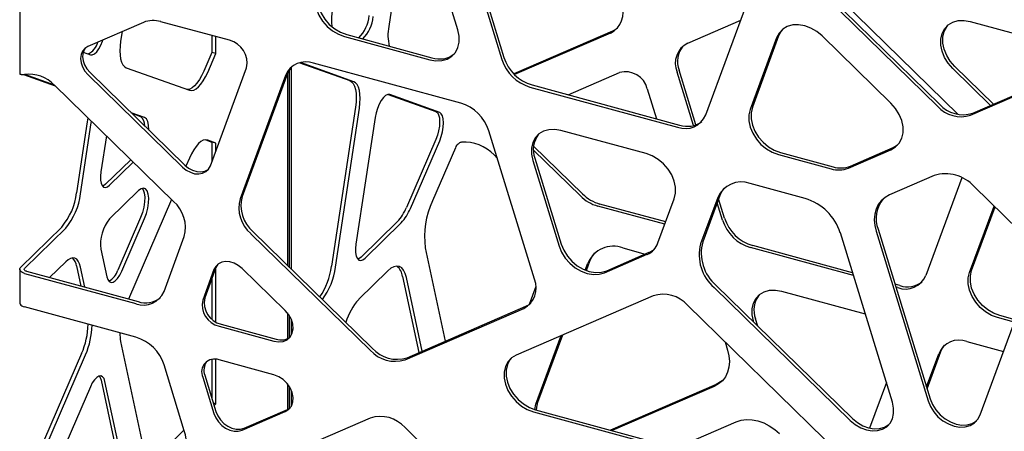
# Model space of a CAD drawing. Header units: millimetres. Extents: x -217 to 5933, y 23 to 4888.
# Tile 18 of 40: x 3871 to 4136, y 3008 to 3119. Entities that reach past the tile are written whole.
import ezdxf

# ---------------------------------------------------------------- set-up
doc = ezdxf.new("R2010")
doc.units = ezdxf.units.MM
doc.header["$LTSCALE"] = 15

msp = doc.modelspace()

# ---------------------------------------------------------------- linework, layer by layer
for p, q in [((3988.5, 3147.81), (4000.7, 3108.12)), ((3989.06, 3148.35), (4001.26, 3108.66)), ((3988.92, 3116.07), (3981.85, 3139.06)), ((3973.25, 3136), (3970.38, 3116.98)), ((4055.4, 3093.25), (4067.57, 3126.24)), ((4086.76, 3125.69), (4117.6, 3095.59)), ((4087.32, 3126.24), (4118.16, 3096.14)), ((3871.34, 3122.9), (3871.34, 3104.28)), ((4091.95, 3123.86), (4123.17, 3093.4)), ((3904.54, 3118.07), (3889.66, 3111.64)), ((3927.61, 3113.27), (3909.21, 3118.27)), ((4050.58, 3112.55), (4064.78, 3118.68)), ((4126.37, 3118.34), (4160.34, 3109.11)), ((3898.81, 3115.6), (3898.43, 3113.04)), ((3959.07, 3114.81), (3981.93, 3108.6)), ((4030.42, 3115.74), (4003.9, 3104.28)), ((4029.86, 3115.2), (4004.11, 3104.06)), ((3922.9, 3114.55), (3922.9, 3110)), ((3923.96, 3109.72), (3923.96, 3114.26)), ((3958.51, 3114.27), (3981.37, 3108.05)), ((4074.41, 3113.9), (4067.35, 3094.75)), ((4074.97, 3114.45), (4067.91, 3095.3)), ((4105.11, 3096.38), (4086.62, 3114.43)), ((3888.38, 3110.07), (3890.3, 3109.38)), ((3922.9, 3110), (3920.72, 3104.96)), ((3921.78, 3104.67), (3923.96, 3109.72)), ((3923.96, 3109.72), (3922.9, 3110)), ((3946.53, 3107.26), (3959.9, 3102.46)), ((3960.96, 3102.18), (3946.69, 3107.29)), ((3989.68, 3096.4), (3950.21, 3107.13)), ((4127.04, 3093.73), (4157.88, 3107.06)), ((3871.38, 3104.28), (3871.39, 3104.24)), ((3872.37, 3104.11), (3880.82, 3101.08)), ((3880.67, 3101.23), (3872.68, 3104.09)), ((3889.66, 3104.06), (3915.06, 3079.27)), ((3890.22, 3104.61), (3915.62, 3079.82)), ((3899.95, 3105.92), (3916.86, 3099.87)), ((3922.5, 3079.59), (3932.2, 3105.9)), ((3943.22, 3104.41), (3931.03, 3071.35)), ((3943.16, 3104.25), (3943.16, 3052.94)), ((3943.72, 3052.39), (3943.72, 3105.44)), ((3944.28, 3051.84), (3944.28, 3106.17)), ((4018.48, 3098.67), (4032.3, 3104.64)), ((4052.1, 3090.41), (4047.7, 3104.73)), ((4052.77, 3090.61), (4048.26, 3105.28)), ((4131.84, 3095.81), (4121.7, 3105.7)), ((4132.62, 3096.14), (4122.26, 3106.24)), ((4126.48, 3093.18), (4157.32, 3106.52)), ((3942.66, 3103.87), (3930.47, 3070.8)), ((3912.63, 3070.03), (3880.7, 3101.2)), ((3970.22, 3098.77), (3982.96, 3094.2)), ((4008.25, 3100.75), (4047.85, 3089.99)), ((4008.81, 3101.3), (4048.41, 3090.53)), ((4039.73, 3100.28), (4042.21, 3092.22)), ((3984.02, 3093.91), (3970.61, 3098.72)), ((3904.83, 3092.57), (3901.24, 3093.85)), ((3901.39, 3093.71), (3903.77, 3092.85)), ((3961.42, 3095.35), (3954.99, 3052.69)), ((3956.05, 3052.4), (3962.49, 3095.06)), ((3889.48, 3091.41), (3886.61, 3072.39)), ((3887.67, 3072.1), (3890.54, 3091.12)), ((3889.61, 3092.5), (3889.48, 3091.41)), ((3890.54, 3091.12), (3890.6, 3091.54)), ((3966.69, 3092.55), (3961.57, 3058.6)), ((4009.46, 3049.21), (3997.22, 3089.04)), ((4039.41, 3082.89), (4016.55, 3089.1)), ((3894.6, 3087.63), (3893.14, 3077.97)), ((3921.29, 3086.58), (3922.9, 3086)), ((3923.96, 3085.71), (3921.78, 3086.49)), ((3923.96, 3085.71), (3922.9, 3086)), ((3922.9, 3086), (3922.9, 3080.69)), ((3923.96, 3083.57), (3923.96, 3085.71)), ((3982.96, 3086.63), (3975.1, 3068.48)), ((3976.16, 3068.19), (3984.02, 3086.34)), ((3988.23, 3084.47), (3982.06, 3070.19)), ((3988.36, 3084.76), (3988.23, 3084.47)), ((4021.78, 3071.55), (4009.18, 3083.84)), ((4022.34, 3072.1), (4009.22, 3084.9)), ((4075.45, 3083.18), (4089.58, 3079.34)), ((4093.68, 3079), (4105.11, 3083.94)), ((4094.24, 3079.54), (4105.67, 3084.49)), ((3901.13, 3081.25), (3894.39, 3074.67)), ((3895.45, 3074.39), (3901.81, 3080.59)), ((3916.86, 3081.69), (3915.93, 3079.54)), ((3998.63, 3082.53), (3999.47, 3081.71)), ((4009, 3081.08), (4016.07, 3058.1)), ((4009.56, 3081.63), (4016.63, 3058.64)), ((4074.89, 3082.64), (4089.02, 3078.8)), ((4116.68, 3076.98), (4104.69, 3071.8)), ((4124.12, 3076.41), (4114.46, 3050.21)), ((3903.23, 3072.98), (3895.45, 3065.38)), ((4082.11, 3070.83), (4067.29, 3074.85)), ((4139.38, 3062.37), (4127.39, 3074.07)), ((3912.06, 3070.59), (3900.5, 3043.9)), ((4042.59, 3058.94), (4046.95, 3070.77)), ((4058.62, 3071.11), (4054.04, 3058.69)), ((4059.18, 3071.65), (4054.6, 3059.24)), ((4059.9, 3065.04), (4058.46, 3069.7)), ((4060.46, 3065.58), (4058.86, 3070.78)), ((4044.43, 3063.93), (4026.44, 3068.82)), ((4044.66, 3064.56), (4027, 3069.36)), ((4126.19, 3051.02), (4132.76, 3068.84)), ((4126.75, 3051.57), (4133.02, 3068.58)), ((3903.77, 3065.8), (3897.65, 3051.67)), ((3898.71, 3051.38), (3904.83, 3065.51)), ((3972.64, 3064.61), (3962.93, 3055.13)), ((3882.62, 3063.19), (3871.62, 3052.45)), ((3872.68, 3052.16), (3883.69, 3062.9)), ((3933.91, 3061.97), (3965.95, 3030.7)), ((3963.99, 3054.84), (3973.7, 3064.32)), ((4101.1, 3062.05), (4115.06, 3016.62)), ((4101.66, 3062.6), (4115.62, 3017.16)), ((3910.07, 3045.91), (3915.51, 3060.65)), ((3933.35, 3061.42), (3965.39, 3030.15)), ((4105.48, 3016.21), (4091.52, 3061.64)), ((3893.14, 3057.28), (3894.72, 3049.87)), ((3980.16, 3057.61), (3985.51, 3032.59)), ((4033.2, 3057.59), (4039.19, 3055.96)), ((4095.04, 3050.17), (4067.44, 3057.67)), ((4094.81, 3050.93), (4068, 3058.22)), ((3883.69, 3053.9), (3879.34, 3049.65)), ((4023.41, 3051.52), (4024.34, 3054.06)), ((4028.28, 3050.93), (4039.71, 3055.88)), ((4028.84, 3051.48), (4040.27, 3056.42)), ((3871.34, 3051.87), (3871.34, 3042.87)), ((3873.18, 3051.33), (3903.09, 3043.2)), ((3886.61, 3052.76), (3887.76, 3047.36)), ((3888.82, 3047.07), (3887.67, 3052.47)), ((3923.45, 3051.77), (3920.44, 3043.63)), ((3924.01, 3052.32), (3921, 3044.17)), ((3923.96, 3037.74), (3923.96, 3052.2)), ((3942.6, 3040.78), (3931.01, 3052.1)), ((3970.14, 3051.45), (3962.32, 3043.82)), ((4023.09, 3051.64), (4023.78, 3053.52)), ((3872.62, 3050.78), (3902.53, 3042.65)), ((3922.9, 3049.33), (3922.9, 3038.51)), ((3974.04, 3049.95), (3978.41, 3029.52)), ((3979.33, 3029.92), (3975.1, 3049.67)), ((4129.01, 3012.82), (4142.98, 3050.67)), ((4009.83, 3047.26), (4008.05, 3042.44)), ((4057.64, 3046.99), (4094.19, 3011.32)), ((4058.2, 3047.54), (4094.75, 3011.87)), ((4075.75, 3046.02), (4098.19, 3039.92)), ((4107.47, 3047.49), (4106.19, 3047.84)), ((4106.91, 3046.95), (4106.43, 3047.08)), ((4041.3, 3044.74), (4004.52, 3028.84)), ((3902.53, 3033.65), (3872.62, 3041.77)), ((3974.72, 3027.62), (4006.58, 3041.39)), ((3975.28, 3028.16), (4007.14, 3041.94)), ((4087.28, 3006.35), (4050.5, 3042.24)), ((3943.16, 3040.17), (3943.16, 3033.26)), ((3943.72, 3033.57), (3943.72, 3039.4)), ((3944.28, 3034.28), (3944.28, 3038.31)), ((4068.3, 3037.68), (4068.2, 3038.01)), ((4069.34, 3036.66), (4068.76, 3038.55)), ((4138.19, 3037.69), (4133.73, 3038.9)), ((4138.42, 3038.33), (4134.29, 3039.45)), ((3924.82, 3036.59), (3939.57, 3032.58)), ((3925.38, 3037.14), (3940.13, 3033.13)), ((3944.61, 3037.25), (3944.28, 3036.93)), ((3944.28, 3035.6), (3944.72, 3036.03)), ((4009.82, 3015.67), (4016.61, 3034.07)), ((4010.38, 3016.22), (4017.04, 3034.25)), ((3898.43, 3032.54), (3904.86, 3002.44)), ((4060.58, 3032.41), (4061.26, 3030.2)), ((4125.48, 3032.51), (4135.29, 3029.84)), ((3887.95, 3029.26), (3871.62, 2991.52)), ((3872.68, 2991.23), (3889.02, 3028.97)), ((3922.9, 3027.7), (3922.9, 3017.29)), ((3923.96, 3015.77), (3923.96, 3027.74)), ((3939.57, 3023.58), (3924.82, 3027.59)), ((4114.65, 3020.33), (4117.93, 3029.24)), ((4114.81, 3019.8), (4118.49, 3029.79)), ((3915.51, 3008.59), (3910.07, 3026.28)), ((3920.44, 3022.93), (3923.45, 3013.16)), ((3921, 3023.48), (3924.01, 3013.7)), ((3890.3, 3020.33), (3876.89, 2989.35)), ((3893.16, 3022.11), (3898.28, 2998.16)), ((3899.34, 2997.87), (3894.22, 3021.82)), ((3943.16, 3021.19), (3943.16, 3014.28)), ((3943.72, 3014.58), (3943.72, 3020.42)), ((4058.23, 3021), (4029.87, 3008.74)), ((4057.67, 3020.45), (4030.31, 3008.62)), ((4103.86, 3021.48), (4099.35, 3009.27)), ((3944.28, 3015.29), (3944.28, 3019.33)), ((3923.96, 3015.77), (3923.32, 3015.95)), ((3923.51, 3015.33), (3923.96, 3015.77)), ((3931.57, 3009.27), (3943.16, 3014.28)), ((3943.16, 3014.28), (3943.9, 3014.71)), ((4009.75, 3014.21), (4083.18, 2994.25)), ((3931.01, 3008.72), (3942.6, 3013.73)), ((3965.39, 3011.98), (3933.35, 2998.12)), ((4009.19, 3013.66), (4082.62, 2993.71)), ((4006.58, 2978.35), (3974.72, 3009.44)), ((4047.44, 3003.97), (4063.58, 3010.95)), ((3915.45, 3008.79), (3907.78, 3001.31))]:
    msp.add_line(p, q)
at = {"flags": 128}
for points in [[(3950.97, 3126.38), (3950.62, 3124.91), (3950.62, 3123.3), (3950.97, 3121.63), (3951.64, 3119.98), (3952.62, 3118.41), (3953.85, 3117), (3955.29, 3115.81), (3956.86, 3114.88), (3958.51, 3114.27)], [(3951.53, 3126.93), (3951.18, 3125.45), (3951.18, 3123.84), (3951.53, 3122.18), (3952.2, 3120.53), (3953.18, 3118.96), (3954.41, 3117.55), (3955.85, 3116.36), (3957.42, 3115.43), (3959.07, 3114.81)], [(4086.62, 3114.43), (4085.18, 3115.62), (4083.61, 3116.55), (4081.96, 3117.16), (4080.31, 3117.44), (4078.73, 3117.38), (4077.29, 3116.96), (4076.06, 3116.22), (4075.09, 3115.19), (4074.41, 3113.9)], [(4121.7, 3105.7), (4120.47, 3107.11), (4119.5, 3108.67), (4118.82, 3110.33), (4118.48, 3111.99), (4118.48, 3113.6), (4118.82, 3115.08), (4119.5, 3116.36), (4120.47, 3117.4), (4121.7, 3118.14), (4123.14, 3118.55), (4124.72, 3118.62), (4126.37, 3118.34)], [(4122.26, 3106.24), (4121.03, 3107.66), (4120.06, 3109.22), (4119.38, 3110.87), (4119.04, 3112.54), (4119.04, 3114.15), (4119.38, 3115.63), (4120.06, 3116.91), (4120.39, 3117.33)], [(3981.37, 3108.05), (3983.02, 3107.77), (3984.6, 3107.84), (3986.03, 3108.26), (3987.27, 3109), (3988.24, 3110.03), (3988.92, 3111.32), (3989.26, 3112.8), (3989.26, 3114.4), (3988.92, 3116.07)], [(4031.73, 3116.55), (4031.37, 3116.27), (4030.42, 3115.74)], [(4075.98, 3116.16), (4075.65, 3115.73), (4074.97, 3114.45)], [(3890.3, 3109.38), (3890.82, 3109.36), (3891.4, 3109.62), (3892, 3110.16), (3892.59, 3110.95), (3893.13, 3111.94), (3893.6, 3113.08), (3893.71, 3113.39)], [(3898.43, 3113.04), (3898.28, 3111.72), (3898.22, 3110.46), (3898.28, 3109.31), (3898.43, 3108.29), (3898.68, 3107.42), (3899.02, 3106.72), (3899.45, 3106.22), (3899.95, 3105.92)], [(3889.66, 3111.64), (3888.82, 3111.12), (3888.19, 3110.37), (3887.8, 3109.45), (3887.67, 3108.39), (3887.8, 3107.26), (3888.19, 3106.12), (3888.82, 3105.04), (3889.66, 3104.06)], [(3888.98, 3111.24), (3888.75, 3110.92), (3888.36, 3109.99), (3888.23, 3108.94), (3888.36, 3107.81), (3888.75, 3106.67), (3889.38, 3105.58), (3890.22, 3104.61)], [(3920.72, 3104.96), (3920.16, 3103.78), (3919.55, 3102.73), (3918.91, 3101.82), (3918.26, 3101.09), (3917.6, 3100.54), (3916.96, 3100.2), (3916.36, 3100.07), (3916.29, 3100.07)], [(3916.86, 3099.87), (3917.42, 3099.78), (3918.02, 3099.91), (3918.66, 3100.25), (3919.32, 3100.8), (3919.97, 3101.53), (3920.61, 3102.44), (3921.22, 3103.49), (3921.78, 3104.67)], [(3944.23, 3106.12), (3943.7, 3105.4), (3943.22, 3104.41)], [(3959.9, 3102.46), (3960.4, 3102.17), (3960.83, 3101.67), (3961.17, 3100.97), (3961.42, 3100.1), (3961.58, 3099.08), (3961.63, 3097.93), (3961.58, 3096.67), (3961.42, 3095.35)], [(3962.49, 3095.06), (3962.64, 3096.39), (3962.69, 3097.64), (3962.64, 3098.79), (3962.49, 3099.82), (3962.23, 3100.68), (3961.89, 3101.38), (3961.46, 3101.88), (3960.96, 3102.18)], [(3970.61, 3098.72), (3970.09, 3098.75), (3969.51, 3098.48), (3968.92, 3097.94), (3968.33, 3097.15), (3967.78, 3096.16), (3967.31, 3095.02), (3966.94, 3093.79), (3966.69, 3092.55)], [(4105.11, 3083.94), (4106.34, 3084.68), (4107.32, 3085.71), (4107.99, 3087), (4108.34, 3088.48), (4108.34, 3090.09), (4107.99, 3091.75), (4107.32, 3093.4), (4106.34, 3094.97), (4105.11, 3096.38)], [(3982.96, 3094.2), (3983.4, 3093.88), (3983.73, 3093.29), (3983.94, 3092.46), (3984.01, 3091.44), (3983.94, 3090.28), (3983.73, 3089.04), (3983.4, 3087.8), (3982.96, 3086.63)], [(3984.02, 3086.34), (3984.46, 3087.52), (3984.79, 3088.76), (3985, 3089.99), (3985.07, 3091.15), (3985, 3092.18), (3984.79, 3093.01), (3984.46, 3093.6), (3984.02, 3093.91)], [(4067.35, 3094.75), (4067, 3093.27), (4067, 3091.67), (4067.35, 3090), (4068.02, 3088.35), (4069, 3086.78), (4070.23, 3085.37), (4071.67, 3084.18), (4073.24, 3083.25), (4074.89, 3082.64)], [(4067.91, 3095.3), (4067.56, 3093.82), (4067.56, 3092.21), (4067.91, 3090.55), (4068.58, 3088.89), (4069.56, 3087.33), (4070.79, 3085.92), (4072.23, 3084.72), (4073.8, 3083.8), (4075.45, 3083.18)], [(3905.94, 3089.26), (3905.95, 3089.3), (3905.9, 3090.51), (3905.69, 3091.49), (3905.33, 3092.19), (3904.83, 3092.57)], [(4016.55, 3089.1), (4014.9, 3089.38), (4013.32, 3089.31), (4011.89, 3088.9), (4010.65, 3088.16), (4009.68, 3087.12), (4009, 3085.84), (4008.66, 3084.36), (4008.66, 3082.75), (4009, 3081.08)], [(3921.78, 3086.49), (3921.22, 3086.58), (3920.61, 3086.45), (3919.97, 3086.1), (3919.32, 3085.56), (3918.66, 3084.83), (3918.02, 3083.92), (3917.42, 3082.87), (3916.86, 3081.69)], [(4046.95, 3070.77), (4047.3, 3072.25), (4047.3, 3073.86), (4046.95, 3075.52), (4046.28, 3077.18), (4045.3, 3078.74), (4044.07, 3080.15), (4042.63, 3081.35), (4041.06, 3082.27), (4039.41, 3082.89)], [(4105.67, 3084.49), (4106.9, 3085.23), (4106.98, 3085.29)], [(3893.14, 3077.97), (3893.03, 3076.84), (3893.05, 3075.81), (3893.2, 3074.95), (3893.48, 3074.31), (3893.87, 3073.91), (3894.35, 3073.79), (3894.88, 3073.95), (3895.45, 3074.39)], [(3915.06, 3079.27), (3916.05, 3078.46), (3917.15, 3077.87), (3918.28, 3077.51), (3919.39, 3077.43), (3920.43, 3077.61), (3921.32, 3078.05), (3922.02, 3078.72), (3922.5, 3079.59)], [(3915.62, 3079.82), (3916.61, 3079.01), (3917.71, 3078.41), (3918.84, 3078.06), (3919.95, 3077.97), (3920.99, 3078.15), (3921.88, 3078.59), (3921.98, 3078.67)], [(3894.39, 3074.67), (3893.82, 3074.24), (3893.6, 3074.15)], [(3904.83, 3065.51), (3905.33, 3066.85), (3905.69, 3068.27), (3905.9, 3069.66), (3905.95, 3070.95), (3905.82, 3072.05), (3905.53, 3072.9), (3905.09, 3073.44), (3904.54, 3073.64), (3903.91, 3073.48), (3903.23, 3072.98)], [(3904.19, 3073.59), (3904.47, 3073.19), (3904.76, 3072.34), (3904.88, 3071.24), (3904.84, 3069.95), (3904.63, 3068.55), (3904.27, 3067.14), (3903.77, 3065.8)], [(4060.38, 3073.66), (4059.73, 3072.78), (4059.18, 3071.65)], [(4104.69, 3071.8), (4103.51, 3071.15), (4102.5, 3070.27), (4101.69, 3069.21), (4101.1, 3067.98), (4100.73, 3066.62), (4100.61, 3065.15), (4100.73, 3063.62), (4101.1, 3062.05)], [(3961.57, 3058.6), (3961.45, 3057.41), (3961.48, 3056.34), (3961.64, 3055.43), (3961.93, 3054.76), (3962.34, 3054.35), (3962.84, 3054.22), (3963.4, 3054.39), (3963.99, 3054.84)], [(4016.07, 3058.1), (4016.74, 3056.45), (4017.72, 3054.88), (4018.95, 3053.47), (4020.39, 3052.27), (4021.96, 3051.35), (4023.61, 3050.73), (4025.26, 3050.45), (4026.84, 3050.52), (4028.28, 3050.93)], [(4016.63, 3058.64), (4017.3, 3056.99), (4018.28, 3055.43), (4019.51, 3054.02), (4020.95, 3052.82), (4022.52, 3051.9), (4024.17, 3051.28), (4025.82, 3051), (4027.4, 3051.07), (4028.84, 3051.48)], [(3887.67, 3052.47), (3887.42, 3053.34), (3887.07, 3054.03), (3886.65, 3054.54), (3886.15, 3054.83), (3885.59, 3054.92), (3884.98, 3054.78), (3884.34, 3054.44), (3883.69, 3053.9)], [(3931.01, 3052.1), (3930, 3052.92), (3928.89, 3053.52), (3927.73, 3053.88), (3926.6, 3053.97), (3925.55, 3053.79), (3924.64, 3053.34), (3923.93, 3052.66), (3923.45, 3051.77)], [(3962.93, 3055.13), (3962.34, 3054.68), (3962.08, 3054.57)], [(4024.34, 3054.06), (4024.94, 3055.29), (4025.67, 3056.27)], [(3872.62, 3050.78), (3872.23, 3050.91), (3871.89, 3051.08), (3871.63, 3051.28), (3871.45, 3051.51), (3871.35, 3051.74), (3871.35, 3051.99), (3871.44, 3052.22), (3871.62, 3052.45)], [(3873.18, 3051.33), (3872.98, 3051.39), (3872.82, 3051.48), (3872.69, 3051.58), (3872.59, 3051.69), (3872.55, 3051.81), (3872.55, 3051.93), (3872.59, 3052.05), (3872.68, 3052.16)], [(3894.72, 3049.87), (3894.98, 3049.1), (3895.36, 3048.59), (3895.84, 3048.36), (3896.39, 3048.43), (3896.99, 3048.8), (3897.6, 3049.44), (3898.18, 3050.31), (3898.71, 3051.38)], [(3924.54, 3053.26), (3924.49, 3053.2), (3924.01, 3052.32)], [(3975.1, 3049.67), (3974.79, 3050.75), (3974.36, 3051.62), (3973.83, 3052.24), (3973.21, 3052.61), (3972.51, 3052.72), (3971.75, 3052.55), (3970.95, 3052.13), (3970.14, 3051.45)], [(4134.29, 3039.45), (4132.64, 3040.06), (4131.06, 3040.99), (4129.63, 3042.18), (4128.4, 3043.6), (4127.42, 3045.16), (4126.75, 3046.81), (4126.4, 3048.48), (4126.4, 3050.09), (4126.75, 3051.57)], [(4133.73, 3038.9), (4132.08, 3039.52), (4130.5, 3040.44), (4129.07, 3041.64), (4127.84, 3043.05), (4126.86, 3044.61), (4126.19, 3046.27), (4125.84, 3047.93), (4125.84, 3049.54), (4126.19, 3051.02)], [(4068.2, 3038.01), (4067.86, 3039.67), (4067.86, 3041.28), (4068.2, 3042.76), (4068.88, 3044.05), (4069.85, 3045.08), (4071.08, 3045.82), (4072.52, 3046.24), (4074.1, 3046.3), (4075.75, 3046.02)], [(3871.34, 3042.87), (3871.35, 3042.74), (3871.45, 3042.5), (3871.63, 3042.28), (3871.89, 3042.08), (3872.23, 3041.91), (3872.62, 3041.77)], [(3939.57, 3032.58), (3940.85, 3032.39), (3942.05, 3032.53), (3943.1, 3032.98), (3943.92, 3033.72), (3944.47, 3034.7), (3944.71, 3035.86), (3944.63, 3037.13), (3944.23, 3038.43), (3943.54, 3039.67), (3942.6, 3040.78)], [(4007.14, 3041.94), (4008.08, 3042.47), (4008.45, 3042.75)], [(4061.26, 3030.2), (4061.62, 3028.64), (4061.75, 3027.1), (4061.62, 3025.64), (4061.26, 3024.27), (4060.67, 3023.04), (4059.86, 3021.98), (4058.85, 3021.11), (4057.67, 3020.45)], [(4118.49, 3029.79), (4118.97, 3030.78), (4119.5, 3031.5)], [(4004.52, 3028.84), (4003.29, 3028.1), (4002.32, 3027.07), (4001.64, 3025.78), (4001.3, 3024.3), (4001.3, 3022.69), (4001.64, 3021.03), (4002.32, 3019.38), (4003.29, 3017.81), (4004.52, 3016.4), (4005.96, 3015.2), (4007.54, 3014.28), (4009.19, 3013.66)], [(4003.21, 3028.04), (4002.88, 3027.61), (4002.2, 3026.33), (4001.86, 3024.85), (4001.86, 3023.24), (4002.2, 3021.57), (4002.88, 3019.92), (4003.85, 3018.36), (4005.08, 3016.95), (4006.52, 3015.75), (4008.1, 3014.83), (4009.75, 3014.21)], [(3894.22, 3021.82), (3893.97, 3022.57), (3893.6, 3023.07), (3893.13, 3023.3), (3892.59, 3023.23), (3892, 3022.87), (3891.4, 3022.24), (3890.82, 3021.38), (3890.3, 3020.33)], [(3892.65, 3023.25), (3892.91, 3022.86), (3893.16, 3022.11)], [(3942.6, 3013.73), (3943.54, 3014.33), (3944.23, 3015.2), (3944.63, 3016.28), (3944.71, 3017.51), (3944.47, 3018.8), (3943.92, 3020.08), (3943.1, 3021.27), (3942.05, 3022.29), (3940.85, 3023.07), (3939.57, 3023.58)], [(4059.94, 3022.07), (4059.41, 3021.66), (4058.23, 3021)], [(4115.62, 3017.16), (4116.24, 3015.64), (4117.14, 3014.19), (4118.28, 3012.88), (4119.61, 3011.78), (4121.07, 3010.92), (4122.6, 3010.35), (4124.12, 3010.09), (4125.58, 3010.16), (4126.91, 3010.54), (4128.05, 3011.22), (4128.1, 3011.27)], [(4009.5, 3014.28), (4009.51, 3014.3), (4009.82, 3015.67)], [(4010.03, 3014.13), (4010.07, 3014.85), (4010.38, 3016.22)], [(4094.19, 3011.32), (4095.52, 3010.22), (4096.98, 3009.36), (4098.5, 3008.79), (4100.03, 3008.53), (4101.49, 3008.6), (4102.81, 3008.98), (4103.95, 3009.66), (4104.86, 3010.62), (4105.48, 3011.81), (4105.8, 3013.18), (4105.8, 3014.66), (4105.48, 3016.21)], [(4115.06, 3016.62), (4115.68, 3015.09), (4116.58, 3013.64), (4117.72, 3012.34), (4119.05, 3011.23), (4120.51, 3010.38), (4122.04, 3009.81), (4123.56, 3009.55), (4125.02, 3009.61), (4126.35, 3009.99), (4127.49, 3010.68), (4128.39, 3011.64), (4129.01, 3012.82)], [(3923.45, 3013.16), (3923.93, 3012.01), (3924.64, 3010.93), (3925.55, 3009.99), (3926.6, 3009.24), (3927.73, 3008.71), (3928.89, 3008.44), (3930, 3008.45), (3931.01, 3008.72)], [(3924.01, 3013.7), (3924.49, 3012.56), (3925.2, 3011.48), (3926.11, 3010.54), (3927.16, 3009.79), (3928.29, 3009.26), (3929.45, 3008.99), (3930.56, 3008.99), (3931.57, 3009.27)], [(4063.58, 3010.95), (4064.91, 3011.37), (4066.34, 3011.56), (4067.85, 3011.5), (4069.4, 3011.2), (4070.95, 3010.66), (4072.46, 3009.9), (4073.9, 3008.93), (4075.22, 3007.79)], [(4094.75, 3011.87), (4096.08, 3010.76), (4097.54, 3009.91), (4099.06, 3009.34), (4100.59, 3009.08), (4102.05, 3009.14), (4103.37, 3009.52), (4104.51, 3010.21), (4104.57, 3010.25)]]:
    msp.add_lwpolyline(points, dxfattribs=at)
for centre, radius, start, end in [((3966.44, 3118.74), 11.46, 139.9088, 189.2442), ((4027.11, 3120.65), 6.11, 296.8013, 22.7049), ((3955.43, 3120.8), 9.74, 315.1395, 354.7624), ((3907.16, 3111.5), 7.08, 73.2222, 111.717), ((3956.49, 3120.51), 9.74, 315.1395, 354.7624), ((3982.35, 3114.64), 12.2, 168.9633, 193.9406), ((3887.85, 3113.85), 4.59, 292.7643, 346.5428), ((3926.12, 3107.23), 6.23, 347.6561, 76.17), ((4053.34, 3107.09), 6.11, 116.8013, 202.7049), ((3983.99, 3114.62), 6.36, 251.1241, 308.008), ((4054.53, 3107.61), 6.69, 141.8296, 200.4), ((3948.13, 3101.58), 5.93, 69.4895, 157.2757), ((4011.43, 3111.56), 11.27, 197.817, 253.5786), ((4011.99, 3112.11), 11.27, 197.817, 253.5786), ((3873.79, 3094.69), 9.49, 43.2544, 97.0486), ((4033.83, 3098.74), 6.1, 14.6593, 104.5415), ((3986.49, 3085.59), 11.27, 17.817, 73.5786), ((4124.46, 3101.79), 8.46, 221.8611, 287.7298), ((4123.9, 3101.24), 8.46, 221.8611, 287.7298), ((3902.01, 3090.57), 2.89, 354.6531, 52.346), ((4049.93, 3095.54), 5.93, 249.4895, 337.2757), ((4050.45, 3096.68), 6.48, 251.687, 307.4451), ((3990.57, 3074.85), 11.14, 43.6345, 93.6689), ((4015.8, 3083.97), 6.66, 141.7188, 200.5109), ((4091.06, 3085.58), 7.08, 253.2222, 291.717), ((4091.62, 3086.12), 7.08, 253.2222, 291.717), ((4064.91, 3068.47), 6.81, 69.4895, 157.2757), ((4119.79, 3067.26), 10.21, 41.8611, 107.7298), ((3869.31, 3074.41), 17.41, 319.8653, 353.3272), ((3870.37, 3074.13), 17.41, 319.8653, 353.3272), ((3906.56, 3063.04), 9.26, 345.0744, 49.0852), ((3939.41, 3068.42), 9.26, 165.0744, 229.0852), ((3939.97, 3068.97), 9.26, 165.0744, 229.0852), ((4002.83, 3060.63), 22.87, 155.2778, 187.5644), ((4029.43, 3079.25), 10.86, 225.1815, 254.0194), ((4029.99, 3079.8), 10.86, 225.1815, 254.0194), ((4078.13, 3057.34), 14.06, 17.817, 73.5786), ((4109.45, 3065.51), 8.32, 141.0577, 200.4392), ((3963.62, 3073.06), 12.37, 316.8653, 338.2376), ((3964.68, 3072.78), 12.37, 316.8653, 338.2376), ((3903.43, 3058.72), 10.39, 140.1512, 187.9925), ((4070.63, 3068.49), 11.27, 197.817, 253.5786), ((4071.19, 3069.03), 11.27, 197.817, 253.5786), ((4065.76, 3056.27), 11.55, 165.0744, 229.0852), ((4030.61, 3050.66), 7.4, 69.4895, 157.2757), ((4037.63, 3060.72), 5.27, 293.2111, 340.2438), ((4038.16, 3061.32), 5.33, 293.2518, 309.8664), ((4065.2, 3055.72), 11.55, 165.0744, 229.0852), ((3883.28, 3052.39), 3.35, 6.4173, 48.9199), ((3893.14, 3052.86), 4.67, 296.8609, 345.2019), ((3936.29, 3055.12), 18.86, 325.5851, 352.5881), ((3937.88, 3054.68), 18.31, 323.3629, 352.8559), ((3970.02, 3049.53), 4.05, 5.9751, 51.8132), ((4003.82, 3046.85), 6.11, 296.8013, 22.7049), ((4108.99, 3052.5), 5.93, 249.4895, 337.2757), ((3904.6, 3048.2), 5.93, 249.4895, 337.2757), ((4109.51, 3053.65), 6.48, 251.687, 307.4451), ((3905.12, 3049.35), 6.48, 251.687, 307.4451), ((3926.24, 3042.36), 5.94, 167.6561, 256.17), ((3926.8, 3042.9), 5.94, 167.6561, 256.17), ((3974.77, 3032.69), 16.69, 138.2238, 162.7329), ((4043.97, 3036.39), 8.77, 41.8611, 107.7298), ((4074.88, 3040.91), 6.56, 141.209, 201.0206), ((3868.99, 3037.54), 20.7, 336.4077, 358.88), ((3870.05, 3037.25), 20.7, 336.4077, 358.88), ((3909.4, 3034.67), 11.18, 179.2752, 191.0011), ((3899.34, 3022.83), 11.27, 17.817, 73.5786), ((3941.46, 3037.11), 4.19, 251.5319, 305.5734), ((4123.4, 3026.95), 5.93, 69.4895, 157.2757), ((3972.01, 3036.08), 8.89, 221.8611, 287.7298), ((3972.57, 3036.63), 8.89, 221.8611, 287.7298), ((3923.64, 3024.31), 3.48, 70.1748, 203.2802), ((3924.67, 3024.84), 3.91, 144.57, 200.3142), ((3968.1, 3003.51), 8.89, 41.8611, 107.7298), ((3909.87, 3006.23), 6.11, 296.8013, 22.7049)]:
    msp.add_arc(centre, radius, start, end)
for points, knots in [([(3871.39, 3104.24), (3871.4, 3104.23), (3871.42, 3104.22), (3871.47, 3104.2), (3871.53, 3104.18), (3871.6, 3104.17), (3871.67, 3104.15), (3871.75, 3104.14), (3871.84, 3104.13), (3871.94, 3104.12), (3872.04, 3104.11), (3872.15, 3104.11), (3872.26, 3104.1), (3872.38, 3104.1), (3872.5, 3104.11), (3872.58, 3104.11), (3872.62, 3104.11)], [0, 0, 0, 0, 0.077329, 0.153736, 0.229225, 0.303797, 0.377458, 0.45021, 0.522058, 0.593004, 0.663054, 0.732211, 0.800479, 0.867864, 0.934369, 1, 1, 1, 1]), ([(3989.86, 3085.96), (3989.75, 3085.93), (3989.52, 3085.85), (3989.13, 3085.62), (3988.7, 3085.27), (3988.48, 3084.94), (3988.36, 3084.76)], [0, 0, 0, 0, 0.192568, 0.422995, 0.691997, 1, 1, 1, 1])]:
    msp.add_open_spline(points, degree=3, knots=knots)

doc.saveas('drawing.dxf')
